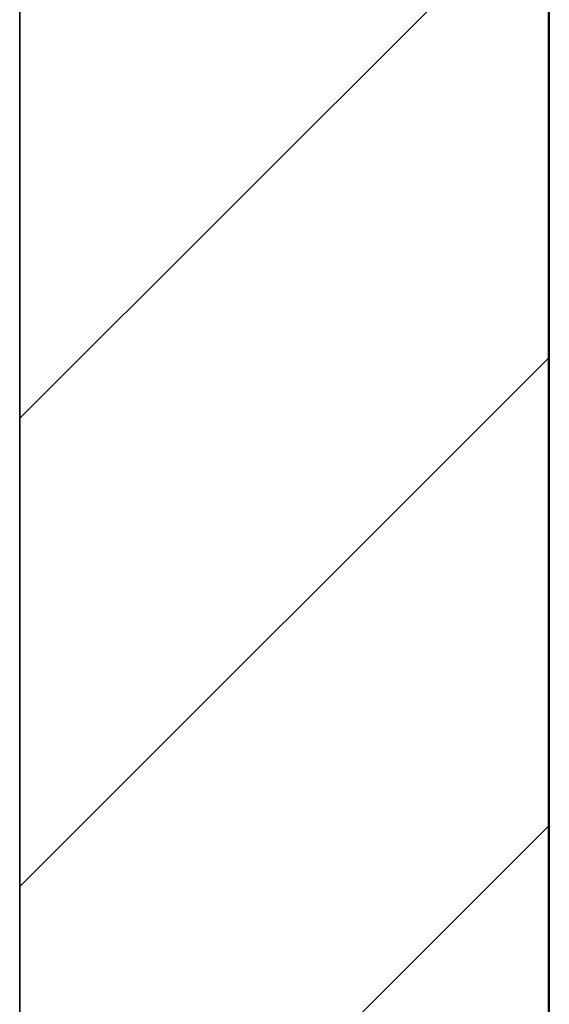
# Model space of a CAD drawing. Extents: x -132 to 668, y -61 to 533.
# Tile 198 of 256: x 76.76 to 79.96, y 446.58 to 452.53. Entities that reach past the tile are written whole.
import ezdxf

# ---------------------------------------------------------------- set-up
doc = ezdxf.new("R2010")
doc.units = 0
doc.layers.get('0').update_dxf_attribs({"lineweight": 5})
doc.layers.add('411_S_Einrichtung', color=7, linetype='Continuous', lineweight=18, true_color=0x9dff9d, plot=False)
doc.layers.add('A_Innenwand', color=7, linetype='Continuous', lineweight=35, true_color=0x80ff80)
doc.layers.add('A_Vorwand-A07AMLRN1N', color=1, linetype='Continuous', lineweight=35, true_color=0xff0000)

# ---------------------------------------------------------------- blocks, each defined once
blk = doc.blocks.new('Referenz-A07AMLRO1N', base_point=(61.7834, 423.9531))
at = {"layer": 'A_Innenwand', "color": 0, "linetype": 'ByBlock', "ltscale": 0.35}
for p, q in [((76.7643, 491.2354), (76.7643, 441.6354)), ((76.7643, 491.2354), (76.7643, 441.6354)), ((79.9609, 491.2354), (79.9609, 441.6354)), ((79.9609, 491.2354), (79.9609, 441.6354))]:
    blk.add_line(p, q, dxfattribs=at)
at = {"layer": 'A_Innenwand', "color": 0, "linetype": 'ByBlock', "lineweight": 18, "ltscale": 0.18}
for p, q in [((76.7643, 450.1166), (79.9609, 453.3133)), ((76.7643, 447.2882), (79.9609, 450.4848)), ((76.7643, 444.4598), (79.9609, 447.6564))]:
    blk.add_line(p, q, dxfattribs=at)
at = {"layer": 'A_Vorwand-A07AMLRN1N', "color": 0, "linetype": 'ByBlock', "ltscale": 0.35}
blk.add_line((79.9609, 441.6354), (79.9609, 463.6354), dxfattribs=at)
blk.add_line((79.9609, 441.6354), (79.9609, 463.6354), dxfattribs=at)
blk = doc.blocks.new('Trinkwassererwärmer unmittelbar beheizt-A07AMLS41N', base_point=(79.9532, 444.6354))
at = {"color": 0, "linetype": 'ByBlock', "lineweight": -2, "ltscale": 0.18}
blk.add_line((79.9532, 444.6354), (79.9532, 453.9554), dxfattribs=at)

msp = doc.modelspace()

# ---------------------------------------------------------------- block references
at = {"color": 251, "lineweight": 25, "ltscale": 0.25, "true_color": 0x585858}
msp.add_blockref('Referenz-A07AMLRO1N', (61.7834, 423.9531), dxfattribs=at)
at = {"layer": '411_S_Einrichtung', "ltscale": 0.18}
msp.add_blockref('Trinkwassererwärmer unmittelbar beheizt-A07AMLS41N', (79.9532, 444.6354), dxfattribs=at)

doc.saveas('drawing.dxf')
